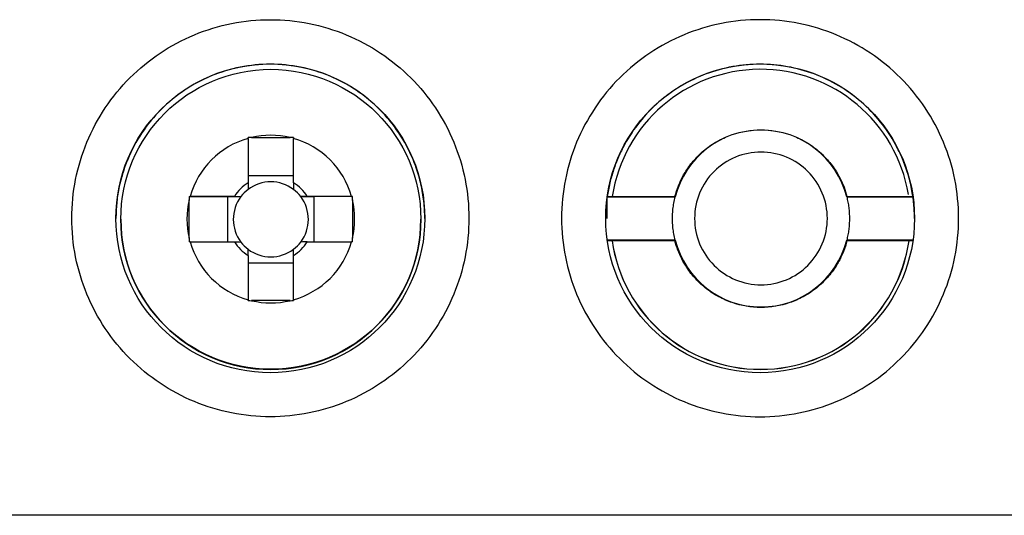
# Model space of a CAD drawing. Header units: millimetres. Extents: x -0.39 to 0.76, y -0.29 to 0.59.
# Tile 47 of 137: x 0.2085 to 0.2309, y 0.2456 to 0.2568. Entities that reach past the tile are written whole.
import ezdxf

# ---------------------------------------------------------------- set-up
doc = ezdxf.new("R2010")
doc.units = ezdxf.units.MM

msp = doc.modelspace()

# ---------------------------------------------------------------- linework, layer by layer
at = {"color": 7, "linetype": 'Continuous', "lineweight": 25}
for p, q in [((0.213726, 0.254134), (0.213726, 0.25313)), ((0.213804, 0.254154), (0.214677, 0.254154)), ((0.214756, 0.25313), (0.214756, 0.254134)), ((0.214756, 0.253283), (0.213726, 0.253283)), ((0.212391, 0.25282), (0.213257, 0.252814)), ((0.212391, 0.251869), (0.212391, 0.252741)), ((0.213416, 0.25282), (0.212412, 0.25282)), ((0.213257, 0.252814), (0.213257, 0.25179)), ((0.213257, 0.252814), (0.213563, 0.252814)), ((0.214918, 0.252814), (0.215224, 0.252814)), ((0.21607, 0.25282), (0.215066, 0.25282)), ((0.21609, 0.25282), (0.215224, 0.252814)), ((0.215224, 0.25179), (0.215224, 0.252814)), ((0.21609, 0.252741), (0.21609, 0.251869)), ((0.221865, 0.25281), (0.221867, 0.252815)), ((0.221865, 0.252318), (0.221865, 0.25281)), ((0.221865, 0.25281), (0.223407, 0.25281)), ((0.221867, 0.252815), (0.223401, 0.252815)), ((0.223401, 0.252815), (0.223407, 0.25281)), ((0.227301, 0.252815), (0.227294, 0.25281)), ((0.227294, 0.25281), (0.228796, 0.25281)), ((0.227301, 0.252815), (0.228795, 0.252815)), ((0.228795, 0.252815), (0.228796, 0.25281)), ((0.210841, 0.2523), (0.210841, 0.252296)), ((0.217641, 0.252296), (0.217641, 0.2523)), ((0.212412, 0.25179), (0.213416, 0.25179)), ((0.215066, 0.25179), (0.21607, 0.25179)), ((0.223407, 0.251827), (0.221865, 0.251827)), ((0.223401, 0.251815), (0.221867, 0.251815)), ((0.223401, 0.251815), (0.223407, 0.251827)), ((0.227301, 0.251815), (0.227294, 0.251827)), ((0.228796, 0.251827), (0.227294, 0.251827)), ((0.228795, 0.251815), (0.227301, 0.251815)), ((0.213726, 0.25148), (0.213726, 0.250476)), ((0.213726, 0.251316), (0.214756, 0.251316)), ((0.214756, 0.250476), (0.214756, 0.25148)), ((0.214677, 0.250456), (0.213804, 0.250456))]:
    msp.add_line(p, q, dxfattribs=at)
for centre, radius in [((0.214231, 0.252322), 0.003499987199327), ((0.225331, 0.252322), 0.0034999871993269), ((0.214241, 0.2523), 0.0033999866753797)]:
    msp.add_circle(centre, radius, dxfattribs=at)
for centre, radius, start, end in [((0.225341, 0.2523), 0.0034000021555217, 9.505777, 171.290023), ((0.214241, 0.252305), 0.0019000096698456, 76.726213, 103.273787), ((0.225351, 0.252318), 0.0020043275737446, 14.188377, 165.811623), ((0.214241, 0.252305), 0.0018999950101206, 105.726764, 164.272935), ((0.214241, 0.252305), 0.0018999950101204, 15.727065, 74.273236), ((0.214241, 0.252305), 0.0009724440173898, 121.977747, 148.021952), ((0.214241, 0.252299), 0.0008510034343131, 52.759072, 127.240928), ((0.214241, 0.252305), 0.0009724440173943, 31.978048, 58.022253), ((0.214241, 0.252299), 0.0008509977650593, 127.240953, 142.758746), ((0.214241, 0.252299), 0.0008509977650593, 37.241254, 52.759047), ((0.214241, 0.252305), 0.0018999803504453, 166.726075, 193.273925), ((0.214241, 0.252299), 0.0008509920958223, 142.75872, 217.24128), ((0.214241, 0.252299), 0.0008509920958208, 322.75872, 37.24128), ((0.214241, 0.252305), 0.00189998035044, 346.726075, 13.273925), ((0.214241, 0.252296), 0.0034000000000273, 180.000229, 359.999771), ((0.214241, 0.252305), 0.0018999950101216, 195.727065, 254.273236), ((0.214241, 0.252305), 0.0009724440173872, 211.978048, 238.022253), ((0.214241, 0.252299), 0.0008509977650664, 217.241254, 232.759047), ((0.214241, 0.252305), 0.0018999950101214, 285.726764, 344.272935), ((0.214241, 0.252305), 0.0009724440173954, 301.977747, 328.021952), ((0.214241, 0.252299), 0.0008509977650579, 307.240953, 322.758746), ((0.225341, 0.252296), 0.0034000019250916, 188.131951, 351.868049), ((0.225341, 0.2523), 0.0034000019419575, 188.203684, 351.796316), ((0.225351, 0.252318), 0.0020043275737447, 194.188377, 345.811623), ((0.214241, 0.252299), 0.0008510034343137, 232.759072, 307.240928), ((0.214241, 0.252305), 0.0019000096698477, 256.726213, 283.273787)]:
    msp.add_arc(centre, radius, start, end, dxfattribs=at)
for points, knots in [([(0.2187306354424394, 0.2523247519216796), (0.2187306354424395, 0.25291379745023), (0.2186135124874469, 0.2535026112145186), (0.2181626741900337, 0.2545910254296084), (0.2178291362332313, 0.2550901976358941), (0.2169960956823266, 0.2559232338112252), (0.2164969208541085, 0.2562567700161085), (0.2154085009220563, 0.2567076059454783), (0.2148196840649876, 0.2568247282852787), (0.2136415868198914, 0.2568247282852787), (0.2130527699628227, 0.2567076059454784), (0.2119643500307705, 0.2562567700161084), (0.2114651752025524, 0.2559232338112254), (0.2106321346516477, 0.2550901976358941), (0.2102985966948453, 0.2545910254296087), (0.209847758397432, 0.2535026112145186), (0.2097306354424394, 0.2529137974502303), (0.2097306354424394, 0.2517357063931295), (0.209847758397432, 0.2511468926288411), (0.2102985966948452, 0.250058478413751), (0.2106321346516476, 0.2495593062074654), (0.2114651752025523, 0.2487262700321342), (0.2119643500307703, 0.2483927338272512), (0.2130527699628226, 0.2479418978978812), (0.2136415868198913, 0.2478247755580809), (0.2148196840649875, 0.2478247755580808), (0.2154085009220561, 0.2479418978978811), (0.2164969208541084, 0.2483927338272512), (0.2169960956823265, 0.248726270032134), (0.2178291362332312, 0.2495593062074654), (0.2181626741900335, 0.250058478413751), (0.2186135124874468, 0.2511468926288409), (0.2187306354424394, 0.2517357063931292), (0.2187306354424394, 0.2523247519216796)], [0, 0, 0, 0, 0.0625, 0.0625, 0.125, 0.125, 0.1875, 0.1875, 0.25, 0.25, 0.3125, 0.3125, 0.375, 0.375, 0.4375, 0.4375, 0.5, 0.5, 0.5625, 0.5625, 0.625, 0.625, 0.6875, 0.6875, 0.75, 0.75, 0.8125, 0.8125, 0.875, 0.875, 0.9375, 0.9375, 1, 1, 1, 1]), ([(0.2177306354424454, 0.2523150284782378), (0.217729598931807, 0.2523809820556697), (0.2177275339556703, 0.2525123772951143), (0.2177106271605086, 0.2527083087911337), (0.2176835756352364, 0.2529021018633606), (0.2176454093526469, 0.2530937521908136), (0.2175963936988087, 0.2532832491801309), (0.2175364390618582, 0.2534706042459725), (0.2174078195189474, 0.2538070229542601), (0.217160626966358, 0.2542728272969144), (0.21672115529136, 0.2548052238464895), (0.2161884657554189, 0.2552449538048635), (0.2155785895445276, 0.255568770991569), (0.2149182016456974, 0.2557711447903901), (0.2142308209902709, 0.2558369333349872), (0.2135432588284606, 0.2557711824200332), (0.2128830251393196, 0.2555689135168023), (0.2122729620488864, 0.2552450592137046), (0.2117403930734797, 0.2548054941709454), (0.2113006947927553, 0.2542729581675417), (0.2110305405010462, 0.2537636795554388), (0.2108753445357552, 0.2533324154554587), (0.2107920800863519, 0.2529993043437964), (0.2107401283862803, 0.2526594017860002), (0.2107338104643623, 0.2524302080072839), (0.2107306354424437, 0.2523150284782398)], [0, 0, 0, 0, 0.0180134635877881, 0.0358871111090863, 0.0536771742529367, 0.0714406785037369, 0.0892349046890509, 0.1071168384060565, 0.1251426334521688, 0.1875962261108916, 0.2501006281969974, 0.3125542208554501, 0.3750586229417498, 0.4375122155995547, 0.5000166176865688, 0.5624702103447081, 0.624974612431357, 0.6874282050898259, 0.7499326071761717, 0.812386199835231, 0.874890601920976, 0.9063018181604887, 0.9374199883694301, 0.9685509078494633, 1, 1, 1, 1]), ([(0.228794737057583, 0.252815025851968), (0.2287853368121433, 0.2528741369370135), (0.2287665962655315, 0.2529919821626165), (0.2287273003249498, 0.2531662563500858), (0.2286799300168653, 0.2533377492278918), (0.2286236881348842, 0.2535063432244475), (0.2285587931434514, 0.2536720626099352), (0.2284851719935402, 0.2538349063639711), (0.2283354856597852, 0.2541259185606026), (0.2280703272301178, 0.2545243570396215), (0.2276339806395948, 0.2549743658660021), (0.2271259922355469, 0.2553421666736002), (0.226559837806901, 0.2556114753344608), (0.2259553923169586, 0.2557786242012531), (0.2253308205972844, 0.2558331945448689), (0.2247060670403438, 0.2557786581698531), (0.2241017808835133, 0.2556116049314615), (0.2235354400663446, 0.2553422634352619), (0.2230275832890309, 0.2549746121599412), (0.2225910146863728, 0.2545244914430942), (0.2223011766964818, 0.2540888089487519), (0.2221173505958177, 0.2537150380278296), (0.2220057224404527, 0.2534236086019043), (0.2219189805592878, 0.2531234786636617), (0.2218840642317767, 0.2529181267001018), (0.2218665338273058, 0.2528150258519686)], [0, 0, 0, 0, 0.0179842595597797, 0.0358538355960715, 0.0536551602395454, 0.0714352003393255, 0.0892410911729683, 0.1071197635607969, 0.125117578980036, 0.1875723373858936, 0.250082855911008, 0.3125376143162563, 0.3750481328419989, 0.4375028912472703, 0.5000134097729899, 0.5624681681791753, 0.6249786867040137, 0.687433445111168, 0.7499439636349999, 0.8123987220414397, 0.8749092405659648, 0.9062975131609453, 0.9374407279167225, 0.9685909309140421, 1, 1, 1, 1]), ([(0.2234006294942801, 0.2528150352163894), (0.2234124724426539, 0.2528578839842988), (0.2234360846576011, 0.2529433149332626), (0.2234820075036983, 0.2530679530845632), (0.223535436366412, 0.2531892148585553), (0.2235971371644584, 0.2533069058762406), (0.2237009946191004, 0.2534769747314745), (0.2238650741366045, 0.2536876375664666), (0.2241108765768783, 0.2539124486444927), (0.224389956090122, 0.2540948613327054), (0.2247962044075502, 0.2542722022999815), (0.2253506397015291, 0.25436532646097), (0.2259048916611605, 0.2542722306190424), (0.2263111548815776, 0.2540949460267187), (0.2265901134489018, 0.253912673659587), (0.2268360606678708, 0.2536877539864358), (0.2270183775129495, 0.2534538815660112), (0.2271480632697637, 0.25323041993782), (0.2272389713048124, 0.2530278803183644), (0.2272800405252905, 0.2528861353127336), (0.2273006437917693, 0.2528150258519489)], [0, 0, 0, 0, 0.0251334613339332, 0.0501105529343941, 0.0750409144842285, 0.1000348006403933, 0.125201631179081, 0.1876907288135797, 0.2502845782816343, 0.3127736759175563, 0.3753675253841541, 0.5000193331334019, 0.6246711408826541, 0.6871602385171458, 0.749754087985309, 0.8122431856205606, 0.8748370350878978, 0.916620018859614, 0.958170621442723, 1, 1, 1, 1]), ([(0.2268549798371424, 0.2523198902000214), (0.2268549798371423, 0.2521229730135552), (0.2268158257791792, 0.2519261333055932), (0.226665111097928, 0.2515622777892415), (0.2265536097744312, 0.2513954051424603), (0.2262751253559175, 0.2511169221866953), (0.2261082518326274, 0.2510054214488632), (0.2257443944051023, 0.2508547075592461), (0.2255475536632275, 0.2508155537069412), (0.2251537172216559, 0.2508155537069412), (0.2249568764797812, 0.2508547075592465), (0.2245930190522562, 0.2510054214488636), (0.2244261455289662, 0.2511169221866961), (0.2241476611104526, 0.2513954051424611), (0.2240361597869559, 0.2515622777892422), (0.223885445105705, 0.251926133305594), (0.223846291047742, 0.2521229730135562), (0.2238462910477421, 0.2525168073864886), (0.2238854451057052, 0.2527136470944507), (0.2240361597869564, 0.2530775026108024), (0.2241476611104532, 0.2532443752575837), (0.2244261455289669, 0.2535228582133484), (0.224593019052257, 0.2536343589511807), (0.2249568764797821, 0.2537850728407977), (0.2251537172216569, 0.2538242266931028), (0.2255475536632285, 0.2538242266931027), (0.2257443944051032, 0.2537850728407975), (0.2261082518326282, 0.2536343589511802), (0.2262751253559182, 0.2535228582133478), (0.2265536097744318, 0.2532443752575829), (0.2266651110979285, 0.2530775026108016), (0.2268158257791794, 0.2527136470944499), (0.2268549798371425, 0.2525168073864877), (0.2268549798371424, 0.2523198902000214)], [0, 0, 0, 0, 0.0625, 0.0625, 0.125, 0.125, 0.1875, 0.1875, 0.25, 0.25, 0.3125, 0.3125, 0.375, 0.375, 0.4375, 0.4375, 0.5, 0.5, 0.5625, 0.5625, 0.625, 0.625, 0.6875, 0.6875, 0.75, 0.75, 0.8125, 0.8125, 0.875, 0.875, 0.9375, 0.9375, 1, 1, 1, 1]), ([(0.2234074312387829, 0.2518269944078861), (0.2233965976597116, 0.2518736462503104), (0.2233750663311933, 0.2519663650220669), (0.2233552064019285, 0.2521072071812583), (0.223344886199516, 0.2522478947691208), (0.223344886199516, 0.2523886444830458), (0.2233552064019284, 0.2525293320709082), (0.2233750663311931, 0.2526701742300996), (0.2233965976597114, 0.2527628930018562), (0.2234074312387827, 0.2528095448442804)], [0, 0, 0, 0, 0.1446766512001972, 0.2875393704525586, 0.4293025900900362, 0.5706974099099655, 0.7124606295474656, 0.8553233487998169, 1, 1, 1, 1]), ([(0.2272938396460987, 0.252809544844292), (0.2273032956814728, 0.2527691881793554), (0.2273221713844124, 0.2526886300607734), (0.227340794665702, 0.2525659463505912), (0.2273528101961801, 0.252442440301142), (0.2273542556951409, 0.2523597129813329), (0.2273549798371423, 0.2523182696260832)], [0, 0, 0, 0, 0.2504816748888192, 0.4999999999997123, 0.749518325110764, 1, 1, 1, 1]), ([(0.2288306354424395, 0.2523182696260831), (0.2288298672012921, 0.2523730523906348), (0.2288283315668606, 0.2524825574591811), (0.2288167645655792, 0.2526465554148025), (0.2288029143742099, 0.2527551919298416), (0.2287959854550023, 0.2528095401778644)], [0, 0, 0, 0, 0.3334560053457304, 0.666543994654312, 1, 1, 1, 1]), ([(0.2273549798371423, 0.2523182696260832), (0.2273542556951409, 0.2522768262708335), (0.2273528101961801, 0.2521940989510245), (0.2273407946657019, 0.2520705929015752), (0.2273221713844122, 0.2519479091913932), (0.2273032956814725, 0.2518673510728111), (0.2272938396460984, 0.2518269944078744)], [0, 0, 0, 0, 0.2504816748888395, 0.4999999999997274, 0.7495183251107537, 1, 1, 1, 1]), ([(0.2273006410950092, 0.2518150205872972), (0.2272887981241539, 0.2517721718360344), (0.2272651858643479, 0.2516867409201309), (0.2272192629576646, 0.2515621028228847), (0.2271658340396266, 0.2514408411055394), (0.2271041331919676, 0.2513231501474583), (0.2270002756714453, 0.2511530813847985), (0.22683619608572, 0.250942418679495), (0.2265903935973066, 0.2507176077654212), (0.226311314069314, 0.2505351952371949), (0.2259050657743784, 0.2503578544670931), (0.2253506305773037, 0.2502647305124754), (0.2247963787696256, 0.250357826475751), (0.2243901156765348, 0.2505351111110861), (0.2241111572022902, 0.2507173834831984), (0.223865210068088, 0.2509423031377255), (0.223682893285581, 0.2511761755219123), (0.2235532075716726, 0.2513996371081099), (0.2234622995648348, 0.2516021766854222), (0.2234212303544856, 0.2517439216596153), (0.2234006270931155, 0.2518150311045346)], [0, 0, 0, 0, 0.0251334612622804, 0.0501105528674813, 0.0750409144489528, 0.1000348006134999, 0.1252016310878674, 0.187690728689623, 0.2502845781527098, 0.3127736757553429, 0.3753675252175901, 0.5000193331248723, 0.6246711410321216, 0.6871602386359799, 0.7497540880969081, 0.8122431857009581, 0.8748370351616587, 0.9166200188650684, 0.9581706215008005, 1, 1, 1, 1]), ([(0.2443340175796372, 0.2455906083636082), (0.2415267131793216, 0.2455907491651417), (0.2356237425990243, 0.2455910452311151), (0.226336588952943, 0.2455913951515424), (0.2161838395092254, 0.2455908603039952), (0.2091267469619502, 0.2455906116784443), (0.2054538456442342, 0.245590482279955)], [0, 0, 0, 0, 0.2166119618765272, 0.4554739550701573, 0.7165985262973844, 1, 1, 1, 1])]:
    msp.add_open_spline(points, degree=3, knots=knots, dxfattribs=at)
for points in [[(0.2298306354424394, 0.2523247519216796), (0.2298306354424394, 0.2520302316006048), (0.22977261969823, 0.2514411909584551), (0.2295148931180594, 0.2505915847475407), (0.2290963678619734, 0.249808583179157), (0.2285331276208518, 0.2491222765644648), (0.2278468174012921, 0.2485590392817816), (0.2270638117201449, 0.2481405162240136), (0.2262142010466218, 0.2478827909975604), (0.2253306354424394, 0.247795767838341), (0.2244470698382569, 0.2478827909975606), (0.2235974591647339, 0.2481405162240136), (0.2228144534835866, 0.2485590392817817), (0.2221281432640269, 0.2491222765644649), (0.2215649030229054, 0.2498085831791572), (0.2211463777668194, 0.2505915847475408), (0.2208886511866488, 0.2514411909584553), (0.2208016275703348, 0.2523247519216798), (0.2208886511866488, 0.2532083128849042), (0.2211463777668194, 0.2540579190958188), (0.2215649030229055, 0.2548409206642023), (0.2221281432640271, 0.2555272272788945), (0.2228144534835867, 0.2560904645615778), (0.223597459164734, 0.2565089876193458), (0.224447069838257, 0.2567667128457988), (0.2253306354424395, 0.2568537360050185), (0.226214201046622, 0.2567667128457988), (0.2270638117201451, 0.2565089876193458), (0.2278468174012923, 0.2560904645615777), (0.228533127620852, 0.2555272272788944), (0.2290963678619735, 0.2548409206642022), (0.2295148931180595, 0.2540579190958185), (0.2297726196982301, 0.253208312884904), (0.2298306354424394, 0.2526192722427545), (0.2298306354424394, 0.2523247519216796)], [(0.2138043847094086, 0.2541542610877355), (0.2137781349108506, 0.2541542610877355), (0.2137518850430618, 0.254154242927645), (0.2137256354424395, 0.2541541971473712)], [(0.2137256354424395, 0.2541338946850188), (0.2137256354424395, 0.2541406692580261), (0.2137256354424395, 0.2541474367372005), (0.2137256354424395, 0.2541541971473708)], [(0.2147556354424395, 0.2541541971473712), (0.2147293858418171, 0.254154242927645), (0.2147031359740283, 0.2541542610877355), (0.2146768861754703, 0.2541542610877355)], [(0.2147556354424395, 0.2541541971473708), (0.2147556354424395, 0.2541474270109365), (0.2147556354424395, 0.2541406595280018), (0.2147556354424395, 0.254133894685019)], [(0.2137256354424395, 0.2531299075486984), (0.2137256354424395, 0.2530802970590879), (0.2137256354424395, 0.2530295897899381), (0.2137256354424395, 0.2529768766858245)], [(0.2147556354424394, 0.2531299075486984), (0.2147556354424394, 0.2530802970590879), (0.2147556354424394, 0.2530295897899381), (0.2147556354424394, 0.2529768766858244)], [(0.2123914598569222, 0.2528200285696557), (0.2123914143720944, 0.2527937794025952), (0.2123913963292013, 0.2527675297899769), (0.2123913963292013, 0.2527412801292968)], [(0.2123914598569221, 0.2528200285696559), (0.2123982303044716, 0.252820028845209), (0.2124049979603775, 0.2528200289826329), (0.2124117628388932, 0.2528200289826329)], [(0.2134157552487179, 0.2528200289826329), (0.2134634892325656, 0.2528181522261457), (0.2135123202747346, 0.2528162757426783), (0.2135631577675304, 0.2528143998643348)], [(0.215065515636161, 0.2528200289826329), (0.2150177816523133, 0.2528181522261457), (0.2149689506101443, 0.2528162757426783), (0.2149181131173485, 0.2528143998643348)], [(0.2160695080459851, 0.2528200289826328), (0.2160762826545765, 0.2528200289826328), (0.2160830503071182, 0.252820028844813), (0.2160898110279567, 0.2528200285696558)], [(0.2160898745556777, 0.2527412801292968), (0.2160898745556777, 0.2527675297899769), (0.2160898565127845, 0.2527937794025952), (0.2160898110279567, 0.2528200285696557)], [(0.2123913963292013, 0.2518687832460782), (0.2123913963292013, 0.2518425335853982), (0.2123914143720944, 0.2518162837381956), (0.2123914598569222, 0.2517900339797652)], [(0.2124117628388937, 0.2517900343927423), (0.2124049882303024, 0.2517900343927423), (0.2123982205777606, 0.2517900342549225), (0.2123914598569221, 0.2517900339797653)], [(0.2134157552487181, 0.2517900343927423), (0.2134634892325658, 0.2517881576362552), (0.2135123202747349, 0.2517862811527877), (0.2135631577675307, 0.2517844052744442)], [(0.2150655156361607, 0.2517900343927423), (0.215017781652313, 0.2517881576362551), (0.214968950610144, 0.2517862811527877), (0.2149181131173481, 0.2517844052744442)], [(0.2160898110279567, 0.2517900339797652), (0.2160830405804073, 0.2517900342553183), (0.2160762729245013, 0.2517900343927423), (0.2160695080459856, 0.2517900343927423)], [(0.2160898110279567, 0.2517900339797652), (0.2160898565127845, 0.2518162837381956), (0.2160898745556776, 0.2518425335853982), (0.2160898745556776, 0.2518687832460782)], [(0.2137256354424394, 0.2514801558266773), (0.2137256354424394, 0.2515260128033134), (0.2137256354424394, 0.2515729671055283), (0.2137256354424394, 0.2516219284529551)], [(0.2147556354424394, 0.2514801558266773), (0.2147556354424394, 0.2515260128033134), (0.2147556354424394, 0.2515729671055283), (0.2147556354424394, 0.2516219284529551)], [(0.2137256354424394, 0.2504558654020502), (0.2137256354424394, 0.2504626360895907), (0.2137256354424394, 0.2504694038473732), (0.2137256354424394, 0.250476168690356)], [(0.2137256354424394, 0.2504558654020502), (0.2137518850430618, 0.2504558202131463), (0.2137781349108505, 0.25045580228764), (0.2138043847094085, 0.25045580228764)], [(0.2146768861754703, 0.25045580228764), (0.2147031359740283, 0.25045580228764), (0.2147293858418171, 0.2504558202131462), (0.2147556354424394, 0.2504558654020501)], [(0.2147556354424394, 0.2504761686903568), (0.2147556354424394, 0.2504693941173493), (0.2147556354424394, 0.2504626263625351), (0.2147556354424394, 0.2504558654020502)]]:
    msp.add_open_spline(points, degree=3, dxfattribs=at)

doc.saveas('drawing.dxf')
